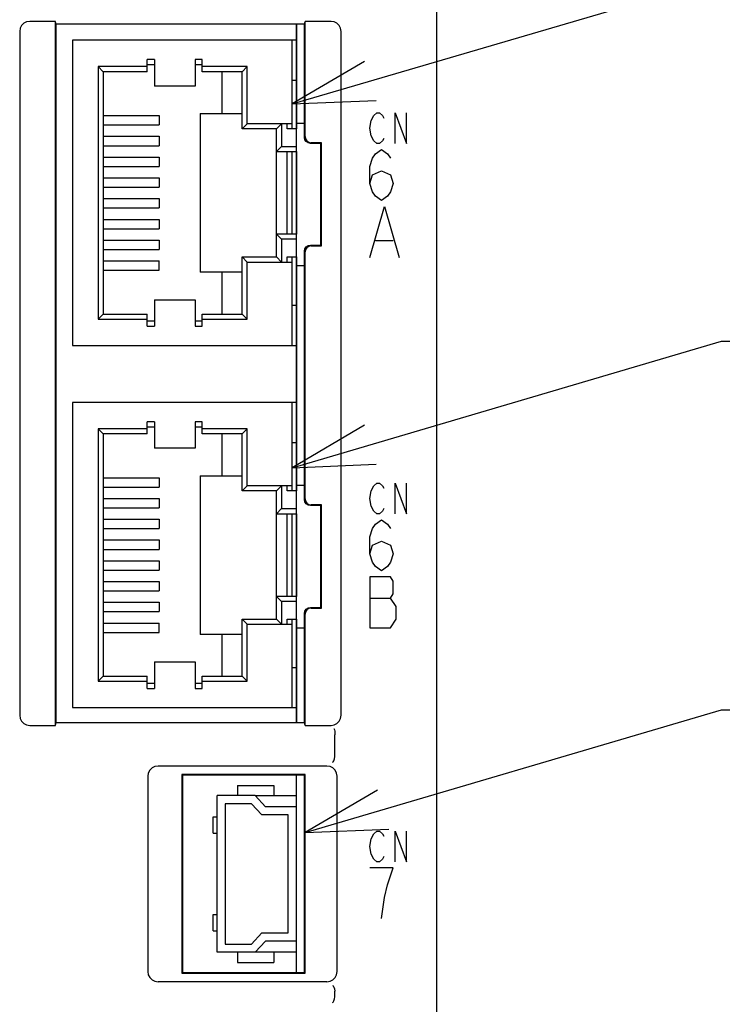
# Model space of a CAD drawing. Extents: x 60 to 814, y 62 to 560.
# Tile 7 of 21: x 460 to 494, y 355 to 404. Entities that reach past the tile are written whole.
import ezdxf

# ---------------------------------------------------------------- set-up
doc = ezdxf.new("R2010")
doc.units = 0
doc.header["$LTSCALE"] = 46.2
doc.layers.get('0').update_dxf_attribs({"linetype": 'CONTINUOUS'})
for name, color, linetype in [('ALL_AXIS', 7, 'CONTINUOUS'), ('ALL_CURVE', 7, 'CONTINUOUS'), ('ALL_FEATURES', 7, 'CONTINUOUS'), ('ALL_NOTE', 7, 'CONTINUOUS')]:
    doc.layers.add(name, color=color, linetype=linetype)

msp = doc.modelspace()

# ---------------------------------------------------------------- linework, layer by layer
at = {"color": 7, "linetype": 'CONTINUOUS'}
for p, q in [((471.077, 365.75), (473.1, 365.75)), ((473.1, 358.05), (471.077, 358.05))]:
    msp.add_line(p, q, dxfattribs=at)
at = {"layer": 'ALL_AXIS', "color": 7, "linetype": 'CONTINUOUS'}
for p, q in [((473.1, 398.388), (473.1, 403.667)), ((473.1, 398.8), (473.5, 398.8)), ((473.1, 393.34), (473.1, 397.4)), ((473.1, 380.588), (473.1, 392.212)), ((473.1, 391.8), (473.5, 391.8)), ((473.1, 381), (473.5, 381)), ((473.1, 375.54), (473.1, 379.6)), ((473.1, 369.333), (473.1, 374.412)), ((473.1, 374), (473.5, 374)), ((473.1, 365.2), (473.1, 366.75)), ((473.1, 357.05), (473.1, 358.6))]:
    msp.add_line(p, q, dxfattribs=at)
at = {"layer": 'ALL_CURVE', "color": 4, "linetype": 'CONTINUOUS'}
for p, q in [((476.914, 399.175), (477.053, 399.3)), ((477.053, 399.3), (477.193, 399.3)), ((477.193, 399.3), (477.332, 399.175)), ((477.959, 397.8), (477.959, 399.3)), ((477.959, 399.3), (478.516, 397.8)), ((478.516, 397.8), (478.516, 399.3)), ((476.705, 398.55), (476.775, 398.925)), ((476.775, 398.925), (476.914, 399.175)), ((477.332, 399.175), (477.402, 399.05)), ((476.775, 398.175), (476.705, 398.55)), ((476.914, 397.925), (476.775, 398.175)), ((477.053, 397.8), (476.914, 397.925)), ((477.193, 397.8), (477.053, 397.8)), ((477.332, 397.925), (477.193, 397.8)), ((477.402, 398.05), (477.332, 397.925)), ((476.995, 397.292), (477.286, 397.5)), ((477.286, 397.5), (477.576, 397.292)), ((476.705, 396.667), (476.85, 397.083)), ((476.85, 397.083), (476.995, 397.292)), ((477.576, 397.292), (477.721, 397.083)), ((476.705, 395.833), (476.705, 396.667)), ((476.85, 396.25), (477.286, 396.458)), ((477.286, 396.458), (477.721, 396.25)), ((476.705, 395.833), (476.85, 396.25)), ((477.721, 396.25), (477.866, 395.833)), ((476.85, 395.417), (476.705, 395.833)), ((476.995, 395.208), (476.85, 395.417)), ((477.721, 395.417), (477.576, 395.208)), ((477.866, 395.833), (477.721, 395.417)), ((477.286, 395), (476.995, 395.208)), ((477.576, 395.208), (477.286, 395)), ((476.705, 392.2), (477.431, 394.7)), ((477.431, 394.7), (478.156, 392.2)), ((476.995, 393.033), (477.866, 393.033)), ((476.775, 380.725), (476.914, 380.975)), ((476.914, 380.975), (477.053, 381.1)), ((477.053, 381.1), (477.193, 381.1)), ((477.193, 381.1), (477.332, 380.975)), ((477.332, 380.975), (477.402, 380.85)), ((477.959, 379.6), (477.959, 381.1)), ((477.959, 381.1), (478.516, 379.6)), ((478.516, 379.6), (478.516, 381.1)), ((476.705, 380.35), (476.775, 380.725)), ((476.775, 379.975), (476.705, 380.35)), ((476.914, 379.725), (476.775, 379.975)), ((477.053, 379.6), (476.914, 379.725)), ((477.193, 379.6), (477.053, 379.6)), ((477.332, 379.725), (477.193, 379.6)), ((477.402, 379.85), (477.332, 379.725)), ((476.85, 378.883), (476.995, 379.092)), ((476.995, 379.092), (477.286, 379.3)), ((477.286, 379.3), (477.576, 379.092)), ((477.576, 379.092), (477.721, 378.883)), ((476.705, 378.467), (476.85, 378.883)), ((476.705, 377.633), (476.705, 378.467)), ((476.705, 377.633), (476.85, 378.05)), ((476.85, 378.05), (477.286, 378.258)), ((477.286, 378.258), (477.721, 378.05)), ((477.721, 378.05), (477.866, 377.633)), ((476.85, 377.217), (476.705, 377.633)), ((477.866, 377.633), (477.721, 377.217)), ((476.995, 377.008), (476.85, 377.217)), ((477.286, 376.8), (476.995, 377.008)), ((477.576, 377.008), (477.286, 376.8)), ((477.721, 377.217), (477.576, 377.008)), ((477.721, 376.5), (476.705, 376.5)), ((476.705, 376.5), (476.705, 374)), ((477.866, 376.292), (477.721, 376.5)), ((477.866, 375.667), (477.866, 376.292)), ((477.721, 375.458), (477.866, 375.667)), ((476.705, 375.458), (477.721, 375.458)), ((478.011, 375.042), (477.721, 375.458)), ((478.011, 374.417), (478.011, 375.042)), ((477.721, 374), (478.011, 374.417)), ((476.705, 374), (477.721, 374)), ((476.914, 363.875), (477.053, 364)), ((477.053, 364), (477.193, 364)), ((477.193, 364), (477.332, 363.875)), ((477.959, 362.5), (477.959, 364)), ((477.959, 364), (478.516, 362.5)), ((478.516, 362.5), (478.516, 364)), ((476.705, 363.25), (476.775, 363.625)), ((476.775, 363.625), (476.914, 363.875)), ((477.332, 363.875), (477.402, 363.75)), ((476.775, 362.875), (476.705, 363.25)), ((476.914, 362.625), (476.775, 362.875)), ((477.053, 362.5), (476.914, 362.625)), ((477.193, 362.5), (477.053, 362.5)), ((477.332, 362.625), (477.193, 362.5)), ((477.402, 362.75), (477.332, 362.625)), ((477.866, 362.2), (476.705, 362.2)), ((477.576, 361.367), (477.866, 362.2)), ((477.431, 360.742), (477.576, 361.367)), ((477.286, 359.7), (477.431, 360.742))]:
    msp.add_line(p, q, dxfattribs=at)
at = {"layer": 'ALL_FEATURES', "color": 7, "linetype": 'CONTINUOUS'}
for p, q in [((480, 272.5), (480, 439)), ((461.265, 403.8), (459.996, 403.8)), ((461.265, 369.2), (461.265, 403.8)), ((461.3, 403.667), (461.265, 403.8)), ((461.3, 369.333), (461.3, 403.667)), ((473.5, 403.667), (461.3, 403.667)), ((473.5, 403.667), (473.535, 403.8)), ((473.5, 398.1), (473.5, 403.667)), ((473.535, 398.135), (473.535, 403.8)), ((474.804, 403.8), (473.535, 403.8)), ((459.5, 403.304), (459.5, 369.696)), ((475.3, 369.696), (475.3, 403.304)), ((462.1, 402.87), (462.1, 387.87)), ((473.1, 402.87), (462.1, 402.87)), ((472.9, 398.52), (472.9, 402.87)), ((465.77, 401.325), (465.77, 401.925)), ((466.12, 401.925), (465.77, 401.925)), ((465.77, 401.675), (466.12, 401.675)), ((466.12, 401.925), (466.12, 400.62)), ((468.12, 401.925), (468.12, 400.62)), ((468.47, 401.925), (468.12, 401.925)), ((468.12, 401.675), (468.47, 401.675)), ((468.47, 401.325), (468.47, 401.925)), ((463.35, 401.575), (463.35, 389.165)), ((465.77, 401.575), (463.35, 401.575)), ((463.6, 401.325), (463.35, 401.575)), ((463.6, 401.325), (463.6, 389.415)), ((465.77, 401.325), (463.6, 401.325)), ((470.68, 401.575), (468.47, 401.575)), ((470.43, 401.325), (468.47, 401.325)), ((469.43, 401.325), (469.43, 399.27)), ((470.68, 401.575), (470.43, 401.325)), ((470.43, 398.52), (470.43, 401.325)), ((470.68, 398.77), (470.68, 401.575)), ((472.9, 400.91), (473.1, 400.91)), ((468.12, 400.62), (466.12, 400.62)), ((468.37, 399.27), (468.37, 391.47)), ((468.37, 399.27), (470.43, 399.27)), ((463.6, 399.17), (466.36, 399.17)), ((466.36, 399.17), (466.36, 398.71)), ((470.43, 398.52), (470.68, 398.77)), ((472.9, 398.77), (470.68, 398.77)), ((472.12, 398.52), (472.37, 398.77)), ((472.37, 398.77), (472.37, 397.65)), ((472.65, 398.52), (472.65, 398.77)), ((463.6, 398.71), (466.36, 398.71)), ((472.12, 398.52), (470.43, 398.52)), ((472.12, 392.22), (472.12, 398.52)), ((473.1, 398.52), (472.65, 398.52)), ((473.1, 397.4), (473.1, 398.52)), ((463.6, 398.15), (466.36, 398.15)), ((466.36, 398.15), (466.36, 397.69)), ((474.3, 397.8), (473.8, 397.8)), ((474.335, 397.835), (473.835, 397.835)), ((474.335, 397.835), (474.3, 397.8)), ((474.3, 392.8), (474.3, 397.8)), ((474.335, 392.765), (474.335, 397.835)), ((463.6, 397.69), (466.36, 397.69)), ((472.37, 397.65), (472.12, 397.4)), ((472.12, 397.4), (473.1, 397.4)), ((472.37, 397.65), (473.1, 397.65)), ((472.65, 393.34), (472.65, 397.4)), ((472.9, 393.34), (472.9, 397.4)), ((463.6, 397.13), (466.36, 397.13)), ((466.36, 397.13), (466.36, 396.67)), ((463.6, 396.67), (466.36, 396.67)), ((463.6, 396.11), (466.36, 396.11)), ((466.36, 396.11), (466.36, 395.65)), ((463.6, 395.65), (466.36, 395.65)), ((463.6, 395.09), (466.36, 395.09)), ((466.36, 395.09), (466.36, 394.63)), ((463.6, 394.63), (466.36, 394.63)), ((463.6, 394.07), (466.36, 394.07)), ((466.36, 394.07), (466.36, 393.61)), ((463.6, 393.61), (466.36, 393.61)), ((463.6, 393.05), (466.36, 393.05)), ((466.36, 393.05), (466.36, 392.59)), ((473.1, 393.34), (472.12, 393.34)), ((472.12, 393.34), (472.37, 393.09)), ((472.37, 393.09), (472.37, 391.97)), ((473.1, 393.09), (472.37, 393.09)), ((473.1, 392.22), (473.1, 393.34)), ((463.6, 392.59), (466.36, 392.59)), ((473.5, 380.3), (473.5, 392.5)), ((473.8, 392.8), (474.3, 392.8)), ((473.835, 392.765), (474.335, 392.765)), ((474.335, 392.765), (474.3, 392.8)), ((463.6, 392.03), (466.36, 392.03)), ((466.36, 391.57), (466.36, 392.03)), ((470.43, 389.415), (470.43, 392.22)), ((470.43, 392.22), (472.12, 392.22)), ((470.68, 391.97), (470.43, 392.22)), ((472.37, 391.97), (472.12, 392.22)), ((472.65, 391.97), (472.65, 392.22)), ((472.65, 392.22), (473.1, 392.22)), ((472.9, 387.87), (472.9, 392.22)), ((473.535, 380.335), (473.535, 392.465)), ((463.6, 391.57), (466.36, 391.57)), ((470.68, 389.165), (470.68, 391.97)), ((470.68, 391.97), (472.9, 391.97)), ((470.43, 391.47), (468.37, 391.47)), ((469.43, 391.47), (469.43, 389.415)), ((466.12, 390.12), (466.12, 388.815)), ((466.12, 390.12), (468.12, 390.12)), ((468.12, 390.12), (468.12, 388.815)), ((473.1, 389.83), (472.9, 389.83)), ((463.6, 389.415), (463.35, 389.165)), ((463.35, 389.165), (465.77, 389.165)), ((463.6, 389.415), (465.77, 389.415)), ((465.77, 388.815), (465.77, 389.415)), ((468.47, 388.815), (468.47, 389.415)), ((468.47, 389.415), (470.43, 389.415)), ((468.47, 389.165), (470.68, 389.165)), ((470.68, 389.165), (470.43, 389.415)), ((466.12, 389.065), (465.77, 389.065)), ((465.77, 388.815), (466.12, 388.815)), ((468.47, 389.065), (468.12, 389.065)), ((468.12, 388.815), (468.47, 388.815)), ((462.1, 387.87), (473.1, 387.87)), ((462.1, 385.07), (462.1, 370.07)), ((473.1, 385.07), (462.1, 385.07)), ((472.9, 380.72), (472.9, 385.07)), ((463.35, 383.775), (463.35, 371.365)), ((465.77, 383.775), (463.35, 383.775)), ((463.6, 383.525), (463.35, 383.775)), ((465.77, 383.525), (465.77, 384.125)), ((466.12, 384.125), (465.77, 384.125)), ((465.77, 383.875), (466.12, 383.875)), ((466.12, 384.125), (466.12, 382.82)), ((468.12, 384.125), (468.12, 382.82)), ((468.47, 384.125), (468.12, 384.125)), ((468.12, 383.875), (468.47, 383.875)), ((468.47, 383.525), (468.47, 384.125)), ((470.68, 383.775), (468.47, 383.775)), ((470.68, 383.775), (470.43, 383.525)), ((470.68, 380.97), (470.68, 383.775)), ((463.6, 383.525), (463.6, 371.615)), ((465.77, 383.525), (463.6, 383.525)), ((470.43, 383.525), (468.47, 383.525)), ((469.43, 383.525), (469.43, 381.47)), ((470.43, 380.72), (470.43, 383.525)), ((468.12, 382.82), (466.12, 382.82)), ((472.9, 383.11), (473.1, 383.11)), ((463.6, 381.37), (466.36, 381.37)), ((466.36, 381.37), (466.36, 380.91)), ((468.37, 381.47), (468.37, 373.67)), ((468.37, 381.47), (470.43, 381.47)), ((463.6, 380.91), (466.36, 380.91)), ((470.43, 380.72), (470.68, 380.97)), ((472.9, 380.97), (470.68, 380.97)), ((472.12, 380.72), (472.37, 380.97)), ((472.37, 380.97), (472.37, 379.85)), ((472.65, 380.72), (472.65, 380.97)), ((472.12, 380.72), (470.43, 380.72)), ((472.12, 374.42), (472.12, 380.72)), ((473.1, 380.72), (472.65, 380.72)), ((473.1, 379.6), (473.1, 380.72)), ((463.6, 380.35), (466.36, 380.35)), ((463.6, 379.89), (466.36, 379.89)), ((466.36, 380.35), (466.36, 379.89)), ((474.3, 380), (473.8, 380)), ((474.335, 380.035), (473.835, 380.035)), ((474.335, 380.035), (474.3, 380)), ((474.3, 375), (474.3, 380)), ((474.335, 374.965), (474.335, 380.035)), ((472.37, 379.85), (472.12, 379.6)), ((472.12, 379.6), (473.1, 379.6)), ((472.37, 379.85), (473.1, 379.85)), ((472.65, 375.54), (472.65, 379.6)), ((472.9, 375.54), (472.9, 379.6)), ((463.6, 379.33), (466.36, 379.33)), ((466.36, 379.33), (466.36, 378.87)), ((463.6, 378.87), (466.36, 378.87)), ((463.6, 378.31), (466.36, 378.31)), ((466.36, 378.31), (466.36, 377.85)), ((463.6, 377.85), (466.36, 377.85)), ((463.6, 377.29), (466.36, 377.29)), ((466.36, 377.29), (466.36, 376.83)), ((463.6, 376.83), (466.36, 376.83)), ((463.6, 376.27), (466.36, 376.27)), ((466.36, 376.27), (466.36, 375.81)), ((463.6, 375.81), (466.36, 375.81)), ((473.1, 375.54), (472.12, 375.54)), ((472.12, 375.54), (472.37, 375.29)), ((473.1, 374.42), (473.1, 375.54)), ((463.6, 375.25), (466.36, 375.25)), ((466.36, 375.25), (466.36, 374.79)), ((473.1, 375.29), (472.37, 375.29)), ((472.37, 375.29), (472.37, 374.17)), ((463.6, 374.79), (466.36, 374.79)), ((473.5, 369.333), (473.5, 374.7)), ((473.535, 369.2), (473.535, 374.665)), ((473.8, 375), (474.3, 375)), ((473.835, 374.965), (474.335, 374.965)), ((474.335, 374.965), (474.3, 375)), ((463.6, 374.23), (466.36, 374.23)), ((466.36, 373.77), (466.36, 374.23)), ((470.43, 374.42), (472.12, 374.42)), ((470.43, 371.615), (470.43, 374.42)), ((470.68, 374.17), (470.43, 374.42)), ((470.68, 374.17), (472.9, 374.17)), ((470.68, 371.365), (470.68, 374.17)), ((472.37, 374.17), (472.12, 374.42)), ((472.65, 374.42), (473.1, 374.42)), ((472.65, 374.17), (472.65, 374.42)), ((472.9, 370.07), (472.9, 374.42)), ((463.6, 373.77), (466.36, 373.77)), ((470.43, 373.67), (468.37, 373.67)), ((469.43, 373.67), (469.43, 371.615)), ((466.12, 372.32), (466.12, 371.015)), ((466.12, 372.32), (468.12, 372.32)), ((468.12, 372.32), (468.12, 371.015)), ((473.1, 372.03), (472.9, 372.03)), ((463.6, 371.615), (463.35, 371.365)), ((463.35, 371.365), (465.77, 371.365)), ((463.6, 371.615), (465.77, 371.615)), ((465.77, 371.015), (465.77, 371.615)), ((466.12, 371.265), (465.77, 371.265)), ((468.47, 371.265), (468.12, 371.265)), ((468.47, 371.615), (470.43, 371.615)), ((468.47, 371.015), (468.47, 371.615)), ((468.47, 371.365), (470.68, 371.365)), ((470.68, 371.365), (470.43, 371.615)), ((465.77, 371.015), (466.12, 371.015)), ((468.12, 371.015), (468.47, 371.015)), ((462.1, 370.07), (473.1, 370.07)), ((461.265, 369.2), (461.3, 369.333)), ((461.3, 369.333), (473.5, 369.333)), ((473.535, 369.2), (473.5, 369.333)), ((459.996, 369.2), (461.265, 369.2)), ((473.535, 369.2), (474.804, 369.2)), ((475, 367.683), (475, 368.734)), ((474.6, 367.2), (466.3, 367.2)), ((465.8, 366.7), (465.8, 357.1)), ((473.535, 366.785), (467.465, 366.785)), ((467.465, 366.785), (467.5, 366.75)), ((467.465, 366.785), (467.465, 357.015)), ((473.5, 366.75), (467.5, 366.75)), ((467.5, 366.75), (467.5, 357.05)), ((473.535, 366.785), (473.5, 366.75)), ((473.5, 357.05), (473.5, 366.75)), ((473.535, 357.015), (473.535, 366.785)), ((475.1, 357.1), (475.1, 366.7)), ((470.2, 366.25), (472, 366.25)), ((470.2, 366.25), (470.2, 365.75)), ((472, 366.25), (472, 365.75)), ((471.077, 365.75), (469.2, 365.75)), ((469.2, 358.05), (469.2, 365.75)), ((471.077, 365.75), (471.577, 365.2)), ((470.9, 365.35), (469.6, 365.35)), ((469.6, 365.35), (469.6, 358.45)), ((471.4, 364.8), (470.9, 365.35)), ((473.1, 365.2), (471.577, 365.2)), ((473.1, 358.6), (473.1, 365.2)), ((469.01, 364.7), (469.2, 364.7)), ((469.01, 363.9), (469.01, 364.7)), ((472.7, 364.8), (471.4, 364.8)), ((472.7, 359), (472.7, 364.8)), ((469.01, 363.9), (469.2, 363.9)), ((469.01, 359.9), (469.2, 359.9)), ((469.01, 359.1), (469.01, 359.9)), ((469.01, 359.1), (469.2, 359.1)), ((470.9, 358.45), (471.4, 359)), ((471.577, 358.6), (471.077, 358.05)), ((471.4, 359), (472.7, 359)), ((473.1, 358.6), (471.577, 358.6)), ((469.6, 358.45), (470.9, 358.45)), ((471.077, 358.05), (469.2, 358.05)), ((470.2, 358.05), (470.2, 357.55)), ((472, 358.05), (472, 357.55)), ((470.2, 357.55), (472, 357.55)), ((467.465, 357.015), (467.5, 357.05)), ((467.465, 357.015), (473.535, 357.015)), ((467.5, 357.05), (473.5, 357.05)), ((473.535, 357.015), (473.5, 357.05)), ((474.6, 356.6), (466.3, 356.6)), ((475, 355.883), (475, 356.117))]:
    msp.add_line(p, q, dxfattribs=at)
at = {"layer": 'ALL_FEATURES', "color": 1, "linetype": 'CONTINUOUS'}
for p, q in [((473.1, 403.667), (473.1, 398.52)), ((473.1, 397.4), (473.1, 393.34)), ((473.1, 392.22), (473.1, 380.72)), ((473.1, 379.6), (473.1, 375.54)), ((473.1, 374.42), (473.1, 369.333)), ((473.1, 365.2), (473.1, 366.75)), ((473.1, 357.05), (473.1, 358.6))]:
    msp.add_line(p, q, dxfattribs=at)
at = {"layer": 'ALL_FEATURES', "color": 7, "linetype": 'CONTINUOUS'}
for points in [[(459.996, 403.8), (459.841, 403.776), (459.703, 403.706), (459.594, 403.597), (459.524, 403.459), (459.5, 403.304)], [(475.3, 403.304), (475.276, 403.459), (475.206, 403.597), (475.097, 403.706), (474.959, 403.776), (474.804, 403.8)], [(473.8, 397.8), (473.685, 397.823), (473.588, 397.888), (473.523, 397.985), (473.5, 398.1)], [(473.535, 398.135), (473.558, 398.02), (473.623, 397.923), (473.72, 397.858), (473.835, 397.835)], [(473.5, 392.5), (473.523, 392.615), (473.588, 392.712), (473.685, 392.777), (473.8, 392.8)], [(473.835, 392.765), (473.72, 392.742), (473.623, 392.677), (473.558, 392.58), (473.535, 392.465)], [(473.8, 380), (473.685, 380.023), (473.588, 380.088), (473.523, 380.185), (473.5, 380.3)], [(473.535, 380.335), (473.558, 380.22), (473.623, 380.123), (473.72, 380.058), (473.835, 380.035)], [(473.5, 374.7), (473.523, 374.815), (473.588, 374.912), (473.685, 374.977), (473.8, 375)], [(473.835, 374.965), (473.72, 374.942), (473.623, 374.877), (473.558, 374.78), (473.535, 374.665)], [(459.5, 369.696), (459.524, 369.541), (459.594, 369.403), (459.703, 369.294), (459.841, 369.224), (459.996, 369.2)], [(474.804, 369.2), (474.959, 369.224), (475.097, 369.294), (475.206, 369.403), (475.276, 369.541), (475.3, 369.696)], [(474.942, 369.035), (474.952, 369.024), (474.961, 369.006), (474.97, 368.981)], [(474.97, 368.981), (474.984, 368.913), (474.995, 368.828), (475, 368.734)], [(474.885, 367.379), (474.91, 367.401), (474.94, 367.46), (474.971, 367.551), (474.998, 367.661)], [(474.998, 367.661), (474.999, 367.668), (475, 367.675), (475, 367.683)], [(466.3, 367.2), (466.145, 367.176), (466.006, 367.105), (465.895, 366.994), (465.824, 366.855), (465.8, 366.7)], [(475.1, 366.7), (475.076, 366.855), (475.005, 366.994), (474.894, 367.105), (474.755, 367.176), (474.6, 367.2)], [(465.8, 357.1), (465.824, 356.945), (465.895, 356.806), (466.006, 356.695), (466.145, 356.624), (466.3, 356.6)], [(474.6, 356.6), (474.755, 356.624), (474.894, 356.695), (475.005, 356.806), (475.076, 356.945), (475.1, 357.1)], [(474.885, 356.421), (474.91, 356.399), (474.94, 356.34), (474.971, 356.249), (474.998, 356.139)], [(474.885, 355.579), (474.91, 355.601), (474.94, 355.66), (474.971, 355.751), (474.998, 355.861)], [(475, 356.117), (475, 356.125), (474.999, 356.132), (474.998, 356.139)], [(474.998, 355.861), (474.999, 355.868), (475, 355.875), (475, 355.883)]]:
    msp.add_lwpolyline(points, dxfattribs=at)
at = {"layer": 'ALL_NOTE', "color": 2, "linetype": 'CONTINUOUS'}
for p, q in [((472.9, 399.753), (494, 405.929)), ((472.9, 381.857), (494, 388.083)), ((494, 388.083), (494.5, 388.083)), ((473.535, 363.93), (494, 369.959)), ((494, 369.959), (494.5, 369.959))]:
    msp.add_line(p, q, dxfattribs=at)
for points in [[(476.458, 401.836), (472.9, 399.753), (477.02, 399.917)], [(476.453, 383.948), (472.9, 381.857), (477.019, 382.03)], [(477.089, 366.02), (473.535, 363.93), (477.654, 364.101)]]:
    msp.add_lwpolyline(points, dxfattribs=at)

doc.saveas('drawing.dxf')
